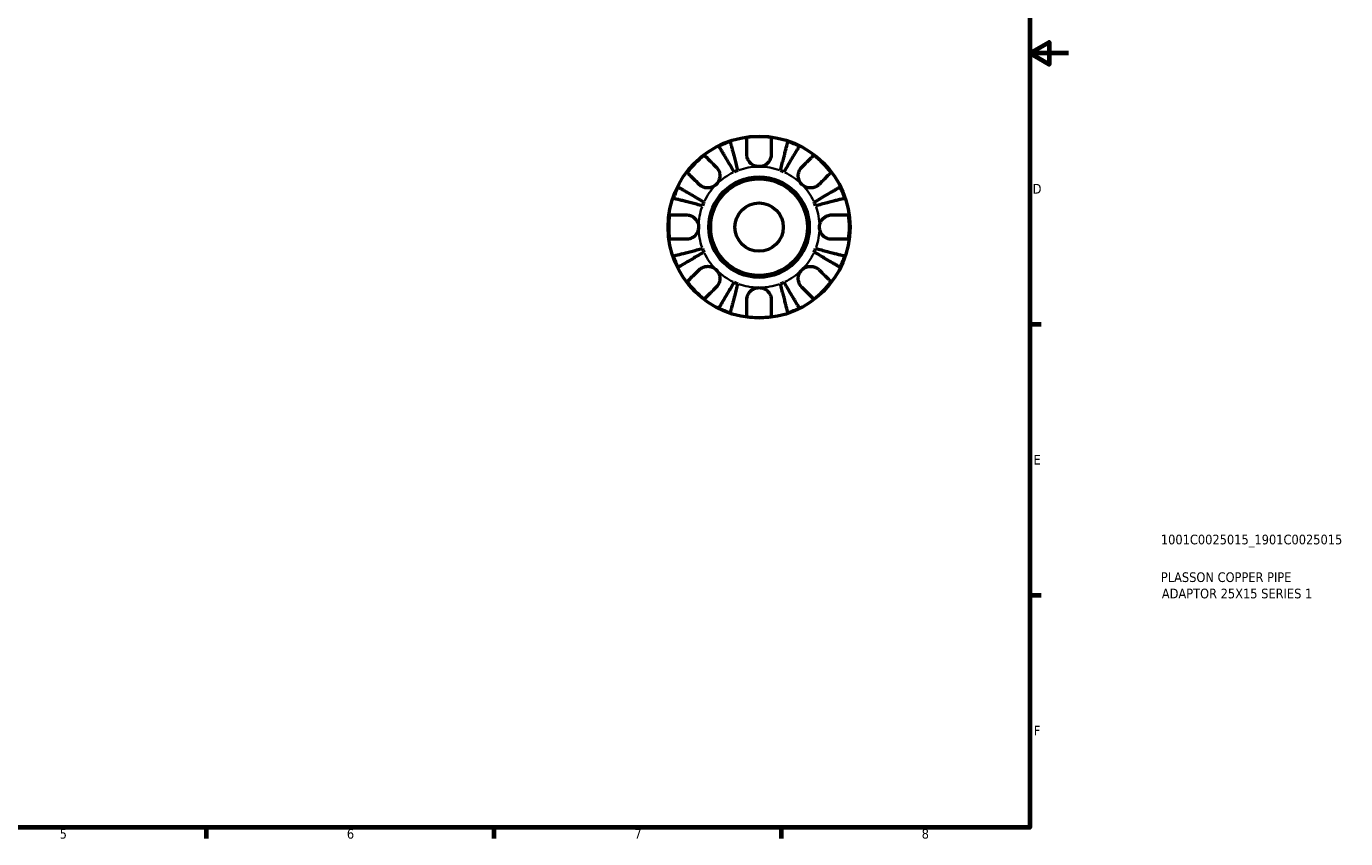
# Model space of a CAD drawing. Header units: millimetres. Extents: x -69 to 666, y 0 to 420.
# Tile 4 of 6: x 325 to 666, y 7 to 217. Entities that reach past the tile are written whole.
import ezdxf

# ---------------------------------------------------------------- set-up
doc = ezdxf.new("R2010")
doc.units = ezdxf.units.MM
for name, color, linetype, lineweight in [('Border (ISO)', 7, 'Continuous', 70), ('Title (ISO)', 7, 'Continuous', 50), ('Visible (ISO)', 7, 'Continuous', 50), ('Visible Narrow (ISO)', 7, 'Continuous', 35)]:
    doc.layers.add(name, color=color, linetype=linetype, lineweight=lineweight)
doc.styles.add('Note Text (ISO)', font='tahoma.ttf')

# ---------------------------------------------------------------- blocks, each defined once
blk = doc.blocks.new('Borders Default Border')
at = {"layer": 'Border (ISO)'}
for p, q in [((584, 140), (586.9, 140)), ((584, 70), (586.9, 70)), ((371.25, 10), (371.25, 7.1)), ((445.5, 10), (445.5, 7.1)), ((519.75, 10), (519.75, 7.1))]:
    blk.add_line(p, q, dxfattribs=at)
at = {"layer": 'Border (ISO)', "flags": 128}
for points in [[(10, 10), (10, 410), (584, 410), (584, 10), (10, 10)], [(594, 210), (584, 210), (589, 212.89), (589, 207.11), (584, 210)]]:
    blk.add_lwpolyline(points, dxfattribs=at)
at = {"layer": 'Border (ISO)', "color": 232, "true_color": 0xca0064, "char_height": 2.5, "attachment_point": 7, "style": 'Note Text (ISO)'}
for s, insert in [('D', (584.73, 173.75)), ('E', (584.94, 103.75)), ('F', (585, 33.75)), ('5', (333.39, 7.05)), ('6', (407.58, 7.05)), ('7', (481.85, 7.1)), ('8', (556.06, 7.04))]:
    blk.add_mtext(s, dxfattribs=dict(at, insert=insert))
blk = doc.blocks.new('Title Blocks ISO')
at = {"layer": 'Title (ISO)', "color": 232, "true_color": 0xca0064, "style": 'Note Text (ISO)'}
for tag, p in [('PART_NUMBER_001', (33.84, 73.13)), ('DESCRIPTION_001', (33.84, 63.4)), ('DESCRIPTION_002', (34.09, 59.18))]:
    blk.add_attdef(tag, p, '', height=2.5, dxfattribs=at)

msp = doc.modelspace()

# ---------------------------------------------------------------- linework, layer by layer
at = {"layer": 'Visible (ISO)'}
for radius in [23.5, 12.97, 12.5, 6.25]:
    msp.add_circle((514.053, 165.085), radius, dxfattribs=at)
for radius, start, end in [(23.341, 82.24391, 97.75609), (23.341, 108.62342, 116.37658), (23.341, 63.62342, 71.37658), (23.341, 127.24391, 142.75609), (23.341, 37.24391, 52.75609), (15.625, 110.66622, 114.33378), (15.625, 65.66622, 69.33378), (23.341, 153.62342, 161.37658), (23.341, 18.62342, 26.37658), (15.625, 155.66622, 159.33378), (15.625, 20.66622, 24.33378), (23.341, 172.24391, 187.75609), (23.341, 352.24391, 7.75609), (23.341, 198.62342, 206.37658), (15.625, 200.66622, 204.33378), (15.625, 335.66622, 339.33378), (23.341, 333.62342, 341.37658), (23.341, 217.24391, 232.75609), (15.625, 245.66622, 249.33378), (15.625, 290.66622, 294.33378), (23.341, 307.24391, 322.75609), (23.341, 243.62342, 251.37658), (23.341, 288.62342, 296.37658), (23.341, 262.24391, 277.75609)]:
    msp.add_arc((514.053, 165.085), radius, start, end, dxfattribs=at)
for points, knots in [([(510.903, 183.86), (510.903, 184.188), (510.903, 184.52), (510.903, 185.282), (510.903, 185.695), (510.903, 186.39), (510.903, 186.735), (510.903, 187.33), (510.903, 187.58), (510.903, 187.951), (510.903, 188.108), (510.903, 188.212)], [3.89240184, 3.89240184, 3.89240184, 3.89240184, 3.99678632, 3.99678632, 4.14339205, 4.14339205, 4.28980063, 4.28980063, 4.43620921, 4.43620921, 4.57823442, 4.57823442, 4.57823442, 4.57823442]), ([(517.203, 188.212), (517.203, 188.108), (517.203, 187.953), (517.203, 187.586), (517.203, 187.337), (517.203, 186.745), (517.203, 186.403), (517.203, 185.71), (517.203, 185.296), (517.203, 184.529), (517.203, 184.193), (517.203, 183.86)], [0.14941001, 0.14941001, 0.14941001, 0.14941001, 0.29044502, 0.29044502, 0.43634177, 0.43634177, 0.58223851, 0.58223851, 0.72934673, 0.72934673, 0.83526259, 0.83526259, 0.83526259, 0.83526259]), ([(507.614, 179.321), (507.366, 179.743), (507.095, 180.203), (506.564, 181.105), (506.304, 181.546), (505.846, 182.323), (505.606, 182.731), (505.157, 183.493), (504.949, 183.846), (504.599, 184.44), (504.426, 184.734), (504.127, 185.242), (504.001, 185.456), (503.814, 185.772), (503.735, 185.906), (503.683, 185.995)], [3.5133937, 3.5133937, 3.5133937, 3.5133937, 3.6601181, 3.6601181, 3.8068425, 3.8068425, 3.9529976, 3.9529976, 4.0991526, 4.0991526, 4.2449679, 4.2449679, 4.3907831, 4.3907831, 4.5326305, 4.5326305, 4.5326305, 4.5326305]), ([(506.599, 187.203), (506.625, 187.103), (506.664, 186.953), (506.756, 186.597), (506.818, 186.357), (506.965, 185.786), (507.051, 185.455), (507.223, 184.789), (507.326, 184.391), (507.547, 183.535), (507.666, 183.077), (507.892, 182.203), (508.02, 181.708), (508.282, 180.695), (508.416, 180.178), (508.538, 179.704)], [0.1494024, 0.1494024, 0.1494024, 0.1494024, 0.2912498, 0.2912498, 0.4370651, 0.4370651, 0.5828803, 0.5828803, 0.7290354, 0.7290354, 0.8751905, 0.8751905, 1.0219149, 1.0219149, 1.1686392, 1.1686392, 1.1686392, 1.1686392]), ([(519.567, 179.704), (519.689, 180.177), (519.823, 180.694), (520.085, 181.706), (520.213, 182.201), (520.439, 183.074), (520.557, 183.532), (520.778, 184.387), (520.881, 184.785), (521.053, 185.452), (521.139, 185.783), (521.287, 186.355), (521.349, 186.595), (521.441, 186.952), (521.481, 187.103), (521.506, 187.203)], [3.5133942, 3.5133942, 3.5133942, 3.5133942, 3.6599759, 3.6599759, 3.8065576, 3.8065576, 3.952571, 3.952571, 4.0985843, 4.0985843, 4.244542, 4.244542, 4.3904997, 4.3904997, 4.5326255, 4.5326255, 4.5326255, 4.5326255]), ([(524.422, 185.995), (524.37, 185.906), (524.291, 185.772), (524.104, 185.456), (523.979, 185.242), (523.679, 184.734), (523.506, 184.44), (523.156, 183.846), (522.948, 183.493), (522.499, 182.731), (522.259, 182.323), (521.801, 181.546), (521.541, 181.105), (521.01, 180.203), (520.739, 179.743), (520.491, 179.321)], [0.1494024, 0.1494024, 0.1494024, 0.1494024, 0.2912498, 0.2912498, 0.4370651, 0.4370651, 0.5828803, 0.5828803, 0.7290354, 0.7290354, 0.8751905, 0.8751905, 1.0219149, 1.0219149, 1.1686392, 1.1686392, 1.1686392, 1.1686392]), ([(499.926, 183.665), (500, 183.592), (500.111, 183.481), (500.373, 183.219), (500.55, 183.042), (500.971, 182.621), (501.215, 182.377), (501.706, 181.886), (501.998, 181.593), (502.537, 181.055), (502.772, 180.82), (503.004, 180.588)], [0.14942955, 0.14942955, 0.14942955, 0.14942955, 0.29145476, 0.29145476, 0.43786333, 0.43786333, 0.58427191, 0.58427191, 0.73087765, 0.73087765, 0.83526212, 0.83526212, 0.83526212, 0.83526212]), ([(514.053, 180.71), (513.802, 180.71), (513.553, 180.739), (513.042, 180.863), (512.784, 180.963), (512.187, 181.289), (511.874, 181.549), (511.448, 182.068), (511.305, 182.296), (511.122, 182.692), (511.064, 182.851), (510.977, 183.161), (510.947, 183.312), (510.911, 183.595), (510.903, 183.728), (510.903, 183.86)], [0, 0, 0, 0, 0.07514839, 0.07514839, 0.15775683, 0.15775683, 0.27887104, 0.27887104, 0.36056434, 0.36056434, 0.41315921, 0.41315921, 0.46174689, 0.46174689, 0.50485698, 0.50485698, 0.50485698, 0.50485698]), ([(517.203, 183.86), (517.203, 183.847), (517.203, 183.835), (517.2, 183.653), (517.185, 183.482), (517.128, 183.162), (517.091, 183.014), (516.984, 182.691), (516.909, 182.518), (516.663, 182.068), (516.464, 181.807), (515.947, 181.314), (515.621, 181.101), (514.881, 180.792), (514.469, 180.71), (514.053, 180.71)], [-0.51072287, -0.51072287, -0.51072287, -0.51072287, -0.50653573, -0.50653573, -0.4498196, -0.4498196, -0.40070764, -0.40070764, -0.34173664, -0.34173664, -0.24159774, -0.24159774, -0.12498377, -0.12498377, 0, 0, 0, 0]), ([(525.101, 180.588), (525.337, 180.823), (525.575, 181.062), (526.117, 181.604), (526.41, 181.896), (526.899, 182.386), (527.142, 182.629), (527.56, 183.047), (527.736, 183.223), (527.996, 183.483), (528.106, 183.592), (528.179, 183.665)], [3.89239507, 3.89239507, 3.89239507, 3.89239507, 3.99831093, 3.99831093, 4.14541915, 4.14541915, 4.2913159, 4.2913159, 4.43721264, 4.43721264, 4.57824766, 4.57824766, 4.57824766, 4.57824766]), ([(498.549, 176.133), (498.314, 176.369), (498.076, 176.607), (497.534, 177.149), (497.241, 177.442), (496.751, 177.931), (496.509, 178.174), (496.09, 178.592), (495.914, 178.768), (495.655, 179.028), (495.545, 179.138), (495.472, 179.211)], [3.89239507, 3.89239507, 3.89239507, 3.89239507, 3.99831093, 3.99831093, 4.14541915, 4.14541915, 4.2913159, 4.2913159, 4.43721264, 4.43721264, 4.57824766, 4.57824766, 4.57824766, 4.57824766]), ([(503.004, 180.588), (503.09, 180.502), (503.172, 180.41), (503.374, 180.154), (503.485, 179.983), (503.676, 179.61), (503.755, 179.409), (503.893, 178.91), (503.932, 178.609), (503.919, 177.913), (503.839, 177.525), (503.531, 176.777), (503.298, 176.427), (503.004, 176.133)], [-0.50766593, -0.50766593, -0.50766593, -0.50766593, -0.46718991, -0.46718991, -0.40200215, -0.40200215, -0.33506637, -0.33506637, -0.24300458, -0.24300458, -0.12488859, -0.12488859, 0, 0, 0, 0]), ([(525.101, 176.133), (524.945, 176.289), (524.806, 176.46), (524.558, 176.843), (524.453, 177.054), (524.255, 177.593), (524.19, 177.928), (524.17, 178.584), (524.209, 178.898), (524.35, 179.408), (524.429, 179.609), (524.62, 179.982), (524.731, 180.154), (524.933, 180.409), (525.015, 180.502), (525.101, 180.588)], [0, 0, 0, 0, 0.06608139, 0.06608139, 0.13667451, 0.13667451, 0.23873403, 0.23873403, 0.33457773, 0.33457773, 0.40157847, 0.40157847, 0.46685307, 0.46685307, 0.50745344, 0.50745344, 0.50745344, 0.50745344]), ([(532.633, 179.211), (532.56, 179.138), (532.451, 179.028), (532.191, 178.768), (532.015, 178.592), (531.597, 178.174), (531.354, 177.931), (530.864, 177.442), (530.572, 177.149), (530.03, 176.607), (529.791, 176.369), (529.556, 176.133)], [0.14941001, 0.14941001, 0.14941001, 0.14941001, 0.29044502, 0.29044502, 0.43634177, 0.43634177, 0.58223851, 0.58223851, 0.72934673, 0.72934673, 0.83526259, 0.83526259, 0.83526259, 0.83526259]), ([(493.142, 175.454), (493.231, 175.402), (493.365, 175.323), (493.681, 175.136), (493.895, 175.011), (494.403, 174.711), (494.697, 174.538), (495.291, 174.188), (495.644, 173.98), (496.406, 173.531), (496.814, 173.291), (497.591, 172.833), (498.033, 172.573), (498.934, 172.042), (499.394, 171.771), (499.816, 171.523)], [0.1494024, 0.1494024, 0.1494024, 0.1494024, 0.2912498, 0.2912498, 0.4370651, 0.4370651, 0.5828803, 0.5828803, 0.7290354, 0.7290354, 0.8751905, 0.8751905, 1.0219149, 1.0219149, 1.1686392, 1.1686392, 1.1686392, 1.1686392]), ([(503.004, 176.133), (502.848, 175.977), (502.677, 175.838), (502.295, 175.59), (502.084, 175.485), (501.544, 175.286), (501.209, 175.222), (500.553, 175.202), (500.239, 175.241), (499.729, 175.382), (499.528, 175.461), (499.155, 175.652), (498.983, 175.763), (498.728, 175.965), (498.636, 176.047), (498.549, 176.133)], [0, 0, 0, 0, 0.06608139, 0.06608139, 0.13667451, 0.13667451, 0.23873403, 0.23873403, 0.33457773, 0.33457773, 0.40157847, 0.40157847, 0.46685307, 0.46685307, 0.50745344, 0.50745344, 0.50745344, 0.50745344]), ([(529.556, 176.133), (529.47, 176.047), (529.378, 175.965), (529.122, 175.763), (528.951, 175.652), (528.578, 175.461), (528.377, 175.382), (527.878, 175.244), (527.577, 175.205), (526.881, 175.218), (526.493, 175.298), (525.745, 175.606), (525.396, 175.839), (525.101, 176.133)], [-0.50766593, -0.50766593, -0.50766593, -0.50766593, -0.46718991, -0.46718991, -0.40200215, -0.40200215, -0.33506637, -0.33506637, -0.24300458, -0.24300458, -0.12488859, -0.12488859, 0, 0, 0, 0]), ([(528.289, 171.523), (528.711, 171.771), (529.171, 172.042), (530.073, 172.573), (530.514, 172.833), (531.291, 173.291), (531.699, 173.531), (532.461, 173.98), (532.815, 174.188), (533.408, 174.538), (533.702, 174.711), (534.21, 175.011), (534.424, 175.136), (534.74, 175.323), (534.874, 175.402), (534.964, 175.454)], [3.5133937, 3.5133937, 3.5133937, 3.5133937, 3.6601181, 3.6601181, 3.8068425, 3.8068425, 3.9529976, 3.9529976, 4.0991526, 4.0991526, 4.2449679, 4.2449679, 4.3907831, 4.3907831, 4.5326305, 4.5326305, 4.5326305, 4.5326305]), ([(499.433, 170.599), (498.96, 170.721), (498.442, 170.855), (497.429, 171.117), (496.934, 171.245), (496.06, 171.471), (495.602, 171.59), (494.746, 171.811), (494.349, 171.914), (493.682, 172.086), (493.351, 172.172), (492.78, 172.32), (492.54, 172.382), (492.185, 172.474), (492.034, 172.512), (491.934, 172.538)], [3.5133937, 3.5133937, 3.5133937, 3.5133937, 3.6601181, 3.6601181, 3.8068425, 3.8068425, 3.9529976, 3.9529976, 4.0991526, 4.0991526, 4.2449679, 4.2449679, 4.3907831, 4.3907831, 4.5326305, 4.5326305, 4.5326305, 4.5326305]), ([(536.171, 172.538), (536.071, 172.512), (535.92, 172.473), (535.564, 172.381), (535.323, 172.319), (534.751, 172.171), (534.42, 172.085), (533.753, 171.913), (533.355, 171.81), (532.5, 171.589), (532.042, 171.47), (531.169, 171.245), (530.674, 171.117), (529.662, 170.855), (529.145, 170.721), (528.672, 170.599)], [0.1494079, 0.1494079, 0.1494079, 0.1494079, 0.2915337, 0.2915337, 0.4374914, 0.4374914, 0.5834491, 0.5834491, 0.7294624, 0.7294624, 0.8754758, 0.8754758, 1.0220575, 1.0220575, 1.1686392, 1.1686392, 1.1686392, 1.1686392]), ([(490.925, 168.235), (491.029, 168.235), (491.184, 168.235), (491.551, 168.235), (491.8, 168.235), (492.392, 168.235), (492.735, 168.235), (493.427, 168.235), (493.841, 168.235), (494.608, 168.235), (494.944, 168.235), (495.278, 168.235)], [0.14941001, 0.14941001, 0.14941001, 0.14941001, 0.29044502, 0.29044502, 0.43634177, 0.43634177, 0.58223851, 0.58223851, 0.72934673, 0.72934673, 0.83526259, 0.83526259, 0.83526259, 0.83526259]), ([(495.278, 168.235), (495.408, 168.235), (495.541, 168.226), (495.866, 168.185), (496.059, 168.143), (496.448, 168.016), (496.642, 167.932), (497.091, 167.678), (497.333, 167.491), (497.817, 166.989), (498.034, 166.659), (498.345, 165.913), (498.428, 165.501), (498.428, 165.085)], [-0.50816407, -0.50816407, -0.50816407, -0.50816407, -0.46460526, -0.46460526, -0.40154747, -0.40154747, -0.3356183, -0.3356183, -0.24286964, -0.24286964, -0.12490659, -0.12490659, 0, 0, 0, 0]), ([(529.678, 165.085), (529.678, 165.304), (529.701, 165.523), (529.795, 165.966), (529.869, 166.19), (530.138, 166.775), (530.381, 167.109), (530.891, 167.586), (531.128, 167.752), (531.566, 167.978), (531.756, 168.054), (532.146, 168.167), (532.344, 168.203), (532.637, 168.23), (532.732, 168.235), (532.828, 168.235)], [-2.17667965, -2.17667965, -2.17667965, -2.17667965, -2.11086653, -2.11086653, -2.04055216, -2.04055216, -1.91738302, -1.91738302, -1.82942275, -1.82942275, -1.76558177, -1.76558177, -1.70117883, -1.70117883, -1.66961913, -1.66961913, -1.66961913, -1.66961913]), ([(532.828, 168.235), (533.161, 168.235), (533.498, 168.235), (534.264, 168.235), (534.678, 168.235), (535.371, 168.235), (535.714, 168.235), (536.305, 168.235), (536.554, 168.235), (536.921, 168.235), (537.077, 168.235), (537.18, 168.235)], [3.89239507, 3.89239507, 3.89239507, 3.89239507, 3.99831093, 3.99831093, 4.14541915, 4.14541915, 4.2913159, 4.2913159, 4.43721264, 4.43721264, 4.57824766, 4.57824766, 4.57824766, 4.57824766]), ([(498.428, 165.085), (498.428, 164.865), (498.405, 164.646), (498.311, 164.203), (498.237, 163.979), (497.967, 163.394), (497.725, 163.06), (497.214, 162.583), (496.977, 162.417), (496.539, 162.191), (496.349, 162.115), (495.959, 162.002), (495.762, 161.966), (495.469, 161.939), (495.373, 161.935), (495.278, 161.935)], [-2.17667965, -2.17667965, -2.17667965, -2.17667965, -2.11086653, -2.11086653, -2.04055216, -2.04055216, -1.91738302, -1.91738302, -1.82942275, -1.82942275, -1.76558177, -1.76558177, -1.70117883, -1.70117883, -1.66961913, -1.66961913, -1.66961913, -1.66961913]), ([(532.828, 161.935), (532.697, 161.935), (532.564, 161.943), (532.239, 161.984), (532.046, 162.026), (531.657, 162.153), (531.463, 162.237), (531.014, 162.491), (530.772, 162.678), (530.288, 163.18), (530.071, 163.51), (529.76, 164.256), (529.678, 164.668), (529.678, 165.085)], [-0.50816407, -0.50816407, -0.50816407, -0.50816407, -0.46460526, -0.46460526, -0.40154747, -0.40154747, -0.3356183, -0.3356183, -0.24286964, -0.24286964, -0.12490659, -0.12490659, 0, 0, 0, 0]), ([(495.278, 161.935), (494.944, 161.935), (494.608, 161.935), (493.841, 161.935), (493.427, 161.935), (492.735, 161.935), (492.392, 161.935), (491.8, 161.935), (491.551, 161.935), (491.184, 161.935), (491.029, 161.935), (490.925, 161.935)], [3.89239507, 3.89239507, 3.89239507, 3.89239507, 3.99831093, 3.99831093, 4.14541915, 4.14541915, 4.2913159, 4.2913159, 4.43721264, 4.43721264, 4.57824766, 4.57824766, 4.57824766, 4.57824766]), ([(537.18, 161.935), (537.077, 161.935), (536.921, 161.935), (536.554, 161.935), (536.305, 161.935), (535.714, 161.935), (535.371, 161.935), (534.678, 161.935), (534.264, 161.935), (533.498, 161.935), (533.161, 161.935), (532.828, 161.935)], [0.14941001, 0.14941001, 0.14941001, 0.14941001, 0.29044502, 0.29044502, 0.43634177, 0.43634177, 0.58223851, 0.58223851, 0.72934673, 0.72934673, 0.83526259, 0.83526259, 0.83526259, 0.83526259]), ([(491.934, 157.631), (492.034, 157.657), (492.185, 157.696), (492.54, 157.787), (492.78, 157.85), (493.351, 157.997), (493.682, 158.083), (494.349, 158.255), (494.746, 158.358), (495.602, 158.579), (496.06, 158.698), (496.934, 158.924), (497.429, 159.052), (498.442, 159.314), (498.96, 159.448), (499.433, 159.57)], [0.1494024, 0.1494024, 0.1494024, 0.1494024, 0.2912498, 0.2912498, 0.4370651, 0.4370651, 0.5828803, 0.5828803, 0.7290354, 0.7290354, 0.8751905, 0.8751905, 1.0219149, 1.0219149, 1.1686392, 1.1686392, 1.1686392, 1.1686392]), ([(499.816, 158.646), (499.394, 158.398), (498.934, 158.127), (498.033, 157.596), (497.591, 157.336), (496.814, 156.878), (496.406, 156.638), (495.644, 156.189), (495.291, 155.981), (494.697, 155.631), (494.403, 155.458), (493.895, 155.158), (493.681, 155.033), (493.365, 154.846), (493.231, 154.767), (493.142, 154.715)], [3.5133942, 3.5133942, 3.5133942, 3.5133942, 3.6601185, 3.6601185, 3.8068429, 3.8068429, 3.952998, 3.952998, 4.0991531, 4.0991531, 4.2449683, 4.2449683, 4.3907836, 4.3907836, 4.532631, 4.532631, 4.532631, 4.532631]), ([(534.964, 154.715), (534.874, 154.767), (534.74, 154.846), (534.424, 155.033), (534.21, 155.158), (533.702, 155.458), (533.408, 155.631), (532.815, 155.981), (532.461, 156.189), (531.699, 156.638), (531.291, 156.878), (530.514, 157.336), (530.073, 157.596), (529.171, 158.127), (528.711, 158.398), (528.289, 158.646)], [0.1494024, 0.1494024, 0.1494024, 0.1494024, 0.2912498, 0.2912498, 0.4370651, 0.4370651, 0.5828803, 0.5828803, 0.7290354, 0.7290354, 0.8751905, 0.8751905, 1.0219149, 1.0219149, 1.1686392, 1.1686392, 1.1686392, 1.1686392]), ([(528.672, 159.57), (529.146, 159.448), (529.663, 159.314), (530.676, 159.052), (531.172, 158.924), (532.045, 158.698), (532.503, 158.579), (533.359, 158.358), (533.757, 158.255), (534.423, 158.083), (534.754, 157.997), (535.325, 157.85), (535.565, 157.787), (535.921, 157.696), (536.071, 157.657), (536.171, 157.631)], [3.5133937, 3.5133937, 3.5133937, 3.5133937, 3.6601181, 3.6601181, 3.8068425, 3.8068425, 3.9529976, 3.9529976, 4.0991526, 4.0991526, 4.2449679, 4.2449679, 4.3907831, 4.3907831, 4.5326305, 4.5326305, 4.5326305, 4.5326305]), ([(495.472, 150.958), (495.545, 151.032), (495.655, 151.141), (495.914, 151.401), (496.09, 151.577), (496.509, 151.995), (496.751, 152.238), (497.241, 152.727), (497.534, 153.02), (498.076, 153.562), (498.314, 153.8), (498.549, 154.036)], [0.14941001, 0.14941001, 0.14941001, 0.14941001, 0.29044502, 0.29044502, 0.43634177, 0.43634177, 0.58223851, 0.58223851, 0.72934673, 0.72934673, 0.83526259, 0.83526259, 0.83526259, 0.83526259]), ([(498.549, 154.036), (498.635, 154.122), (498.728, 154.204), (498.983, 154.406), (499.154, 154.517), (499.528, 154.708), (499.728, 154.787), (500.227, 154.925), (500.528, 154.964), (501.224, 154.951), (501.612, 154.871), (502.36, 154.563), (502.71, 154.33), (503.004, 154.036)], [-0.50766593, -0.50766593, -0.50766593, -0.50766593, -0.46718991, -0.46718991, -0.40200215, -0.40200215, -0.33506637, -0.33506637, -0.24300458, -0.24300458, -0.12488859, -0.12488859, 0, 0, 0, 0]), ([(503.004, 154.036), (503.16, 153.88), (503.299, 153.709), (503.547, 153.327), (503.652, 153.116), (503.851, 152.576), (503.915, 152.241), (503.935, 151.585), (503.896, 151.271), (503.755, 150.761), (503.676, 150.56), (503.485, 150.187), (503.374, 150.015), (503.172, 149.76), (503.09, 149.667), (503.004, 149.581)], [0, 0, 0, 0, 0.06608139, 0.06608139, 0.13667451, 0.13667451, 0.23873403, 0.23873403, 0.33457773, 0.33457773, 0.40157847, 0.40157847, 0.46685307, 0.46685307, 0.50745344, 0.50745344, 0.50745344, 0.50745344]), ([(525.101, 149.581), (525.015, 149.667), (524.933, 149.759), (524.731, 150.015), (524.621, 150.186), (524.429, 150.56), (524.35, 150.76), (524.212, 151.259), (524.174, 151.56), (524.186, 152.256), (524.266, 152.644), (524.574, 153.392), (524.807, 153.742), (525.101, 154.036)], [-0.50766593, -0.50766593, -0.50766593, -0.50766593, -0.46718991, -0.46718991, -0.40200215, -0.40200215, -0.33506637, -0.33506637, -0.24300458, -0.24300458, -0.12488859, -0.12488859, 0, 0, 0, 0]), ([(525.101, 154.036), (525.257, 154.192), (525.429, 154.331), (525.811, 154.579), (526.022, 154.684), (526.561, 154.883), (526.896, 154.947), (527.552, 154.967), (527.866, 154.928), (528.377, 154.787), (528.577, 154.708), (528.951, 154.517), (529.122, 154.406), (529.377, 154.204), (529.47, 154.122), (529.556, 154.036)], [0, 0, 0, 0, 0.06608139, 0.06608139, 0.13667451, 0.13667451, 0.23873403, 0.23873403, 0.33457773, 0.33457773, 0.40157847, 0.40157847, 0.46685307, 0.46685307, 0.50745344, 0.50745344, 0.50745344, 0.50745344]), ([(529.556, 154.036), (529.788, 153.804), (530.023, 153.569), (530.561, 153.03), (530.854, 152.738), (531.345, 152.247), (531.589, 152.003), (532.01, 151.582), (532.187, 151.405), (532.449, 151.143), (532.56, 151.032), (532.633, 150.958)], [3.89240184, 3.89240184, 3.89240184, 3.89240184, 3.99678632, 3.99678632, 4.14339205, 4.14339205, 4.28980063, 4.28980063, 4.43620921, 4.43620921, 4.57823442, 4.57823442, 4.57823442, 4.57823442]), ([(503.683, 144.174), (503.736, 144.263), (503.815, 144.397), (504.002, 144.714), (504.128, 144.928), (504.427, 145.437), (504.601, 145.732), (504.951, 146.326), (505.159, 146.68), (505.608, 147.441), (505.848, 147.849), (506.305, 148.625), (506.565, 149.066), (507.095, 149.967), (507.366, 150.427), (507.614, 150.848)], [0.1494079, 0.1494079, 0.1494079, 0.1494079, 0.2915337, 0.2915337, 0.4374914, 0.4374914, 0.5834491, 0.5834491, 0.7294624, 0.7294624, 0.8754758, 0.8754758, 1.0220575, 1.0220575, 1.1686392, 1.1686392, 1.1686392, 1.1686392]), ([(508.538, 150.465), (508.416, 149.991), (508.282, 149.474), (508.02, 148.461), (507.892, 147.966), (507.666, 147.092), (507.547, 146.634), (507.326, 145.778), (507.223, 145.38), (507.051, 144.714), (506.965, 144.383), (506.818, 143.812), (506.756, 143.572), (506.664, 143.216), (506.625, 143.066), (506.599, 142.966)], [3.5133937, 3.5133937, 3.5133937, 3.5133937, 3.6601181, 3.6601181, 3.8068425, 3.8068425, 3.9529976, 3.9529976, 4.0991526, 4.0991526, 4.2449679, 4.2449679, 4.3907831, 4.3907831, 4.5326305, 4.5326305, 4.5326305, 4.5326305]), ([(521.506, 142.966), (521.481, 143.066), (521.441, 143.217), (521.349, 143.574), (521.287, 143.814), (521.139, 144.386), (521.053, 144.717), (520.881, 145.384), (520.778, 145.782), (520.557, 146.637), (520.439, 147.095), (520.213, 147.968), (520.085, 148.463), (519.823, 149.475), (519.689, 149.992), (519.567, 150.465)], [0.1494079, 0.1494079, 0.1494079, 0.1494079, 0.2915337, 0.2915337, 0.4374914, 0.4374914, 0.5834491, 0.5834491, 0.7294624, 0.7294624, 0.8754758, 0.8754758, 1.0220575, 1.0220575, 1.1686392, 1.1686392, 1.1686392, 1.1686392]), ([(520.491, 150.848), (520.739, 150.427), (521.01, 149.967), (521.54, 149.066), (521.8, 148.625), (522.257, 147.849), (522.498, 147.441), (522.946, 146.68), (523.154, 146.326), (523.504, 145.732), (523.678, 145.437), (523.978, 144.928), (524.104, 144.714), (524.291, 144.397), (524.37, 144.263), (524.422, 144.174)], [3.5133942, 3.5133942, 3.5133942, 3.5133942, 3.6599759, 3.6599759, 3.8065576, 3.8065576, 3.952571, 3.952571, 4.0985843, 4.0985843, 4.244542, 4.244542, 4.3904997, 4.3904997, 4.5326255, 4.5326255, 4.5326255, 4.5326255]), ([(503.004, 149.581), (502.769, 149.346), (502.53, 149.107), (501.988, 148.566), (501.696, 148.273), (501.206, 147.783), (500.963, 147.541), (500.545, 147.122), (500.369, 146.946), (500.109, 146.687), (500, 146.577), (499.926, 146.504)], [3.8924012, 3.8924012, 3.8924012, 3.8924012, 3.99831706, 3.99831706, 4.14542528, 4.14542528, 4.29132202, 4.29132202, 4.43721877, 4.43721877, 4.57825378, 4.57825378, 4.57825378, 4.57825378]), ([(510.903, 146.31), (510.903, 146.44), (510.911, 146.573), (510.952, 146.898), (510.994, 147.091), (511.121, 147.48), (511.205, 147.674), (511.459, 148.123), (511.646, 148.365), (512.148, 148.849), (512.478, 149.066), (513.224, 149.377), (513.636, 149.46), (514.053, 149.46)], [-0.50816407, -0.50816407, -0.50816407, -0.50816407, -0.46460526, -0.46460526, -0.40154747, -0.40154747, -0.3356183, -0.3356183, -0.24286964, -0.24286964, -0.12490659, -0.12490659, 0, 0, 0, 0]), ([(514.053, 149.46), (514.272, 149.46), (514.491, 149.437), (514.935, 149.343), (515.158, 149.269), (515.743, 148.999), (516.078, 148.757), (516.554, 148.246), (516.72, 148.009), (516.946, 147.571), (517.022, 147.381), (517.135, 146.991), (517.171, 146.794), (517.198, 146.5), (517.203, 146.405), (517.203, 146.31)], [-2.17667965, -2.17667965, -2.17667965, -2.17667965, -2.11086653, -2.11086653, -2.04055216, -2.04055216, -1.91738302, -1.91738302, -1.82942275, -1.82942275, -1.76558177, -1.76558177, -1.70117883, -1.70117883, -1.66961913, -1.66961913, -1.66961913, -1.66961913]), ([(528.179, 146.504), (528.106, 146.577), (527.996, 146.687), (527.736, 146.946), (527.56, 147.122), (527.142, 147.541), (526.899, 147.783), (526.41, 148.273), (526.117, 148.566), (525.575, 149.107), (525.337, 149.346), (525.101, 149.581)], [0.14941001, 0.14941001, 0.14941001, 0.14941001, 0.29044502, 0.29044502, 0.43634177, 0.43634177, 0.58223851, 0.58223851, 0.72934673, 0.72934673, 0.83526259, 0.83526259, 0.83526259, 0.83526259]), ([(510.903, 141.957), (510.903, 142.061), (510.903, 142.218), (510.903, 142.589), (510.903, 142.839), (510.903, 143.434), (510.903, 143.779), (510.903, 144.474), (510.903, 144.887), (510.903, 145.649), (510.903, 145.981), (510.903, 146.31)], [0.14942955, 0.14942955, 0.14942955, 0.14942955, 0.29145476, 0.29145476, 0.43786333, 0.43786333, 0.58427191, 0.58427191, 0.73087765, 0.73087765, 0.83526212, 0.83526212, 0.83526212, 0.83526212]), ([(517.203, 146.31), (517.203, 145.976), (517.203, 145.64), (517.203, 144.873), (517.203, 144.459), (517.203, 143.766), (517.203, 143.424), (517.203, 142.832), (517.203, 142.583), (517.203, 142.216), (517.203, 142.061), (517.203, 141.957)], [3.89239507, 3.89239507, 3.89239507, 3.89239507, 3.99831093, 3.99831093, 4.14541915, 4.14541915, 4.2913159, 4.2913159, 4.43721264, 4.43721264, 4.57824766, 4.57824766, 4.57824766, 4.57824766])]:
    msp.add_open_spline(points, degree=3, knots=knots, dxfattribs=at)
at = {"layer": 'Visible Narrow (ISO)'}
for start, end in [(91.03331, 109.63291), (70.36709, 88.96669), (115.36709, 133.96669), (46.03331, 64.63291), (136.03331, 154.63291), (25.36709, 43.96669), (160.36709, 178.96669), (1.03331, 19.63291), (181.03331, 199.63291), (340.36709, 358.96669), (205.36709, 223.96669), (316.03331, 334.63291), (226.03331, 244.63291), (295.36709, 313.96669), (250.36709, 268.96669), (271.03331, 289.63291)]:
    msp.add_arc((514.053, 165.085), 15.625, start, end, dxfattribs=at)

# ---------------------------------------------------------------- block references
msp.add_blockref('Borders Default Border', (0, 0))
msp.add_blockref('Title Blocks ISO', (584, 10)).add_auto_attribs({'PART_NUMBER_001': '1001C0025015_1901C0025015', 'DESCRIPTION_001': 'PLASSON COPPER PIPE', 'DESCRIPTION_002': 'ADAPTOR 25X15 SERIES 1'})

doc.saveas('drawing.dxf')
